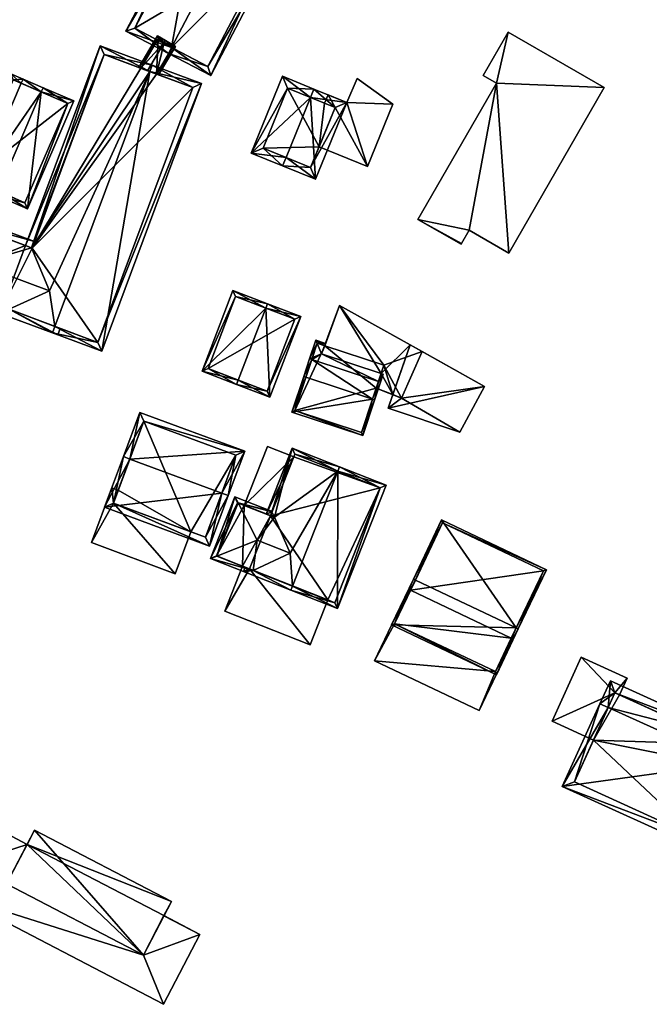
# Model space of a CAD drawing. Header units: inches. Extents: x 2685601 to 2690022, y 1235992 to 1239010.
# Tile 164 of 256: x 2689470 to 2689539, y 1236715 to 1236823. Entities that reach past the tile are written whole.
import ezdxf

# ---------------------------------------------------------------- set-up
doc = ezdxf.new("R2010")
doc.units = ezdxf.units.IN
doc.header["$MEASUREMENT"] = 0
doc.layers.add('Gebaeude Einzelhaus', color=10, linetype='Continuous')

msp = doc.modelspace()

# ---------------------------------------------------------------- meshes
at = {"layer": 'Gebaeude Einzelhaus'}
mesh = msp.add_polyface(dxfattribs=at)
corners = [(2689491.256, 1236816.764, 421.835), (2689498.356, 1236830.329, 421.835), (2689497.691, 1236830.677, 422.384), (2689486.953, 1236819.862, 425.674), (2689493.706, 1236832.763, 425.675), (2689486.606, 1236819.198, 425.674), (2689489.688, 1236834.866, 422.38), (2689489.024, 1236835.214, 421.835), (2689481.924, 1236821.648, 421.835), (2689490.94, 1236817.776, 422.383), (2689482.936, 1236821.964, 422.38), (2689489.688, 1236834.866, 421.835), (2689491.234, 1236839.436, 419.701), (2689497.691, 1236830.677, 421.835), (2689500.568, 1236834.551, 419.701), (2689499.555, 1236834.235, 420.037), (2689491.55, 1236838.424, 420.037), (2689489.688, 1236834.866, 412.621), (2689482.936, 1236821.964, 412.621), (2689490.94, 1236817.776, 412.621), (2689497.691, 1236830.677, 412.621), (2689499.555, 1236834.235, 412.621), (2689491.55, 1236838.424, 412.621)]
mesh.append_faces([[corners[k] for k in face] for face in [(13, 15, 1), (7, 16, 11), (15, 16, 12), (12, 16, 7), (1, 15, 14), (14, 15, 12), (14, 13, 1), (14, 12, 13), (13, 12, 11), (11, 12, 7), (3, 9, 5), (10, 3, 5), (8, 10, 5), (7, 10, 8), (6, 10, 7), (1, 9, 2), (5, 9, 0), (0, 9, 1), (6, 3, 4), (6, 8, 3), (3, 8, 5), (6, 7, 8), (0, 3, 5), (0, 2, 3), (3, 2, 4), (0, 1, 2)]], dxfattribs={"color": 13})
mesh.append_faces([[corners[k] for k in face] for face in [(20, 17, 22), (20, 22, 21), (11, 16, 17), (17, 16, 22), (16, 15, 22), (22, 15, 21), (15, 20, 21), (15, 13, 20), (17, 20, 18), (18, 20, 19), (19, 13, 9), (9, 13, 2), (19, 20, 13), (3, 10, 9), (9, 10, 19), (19, 10, 18), (11, 10, 6), (11, 18, 10), (11, 17, 18), (4, 11, 6), (2, 13, 4), (4, 13, 11)]], dxfattribs={"color": 41})
mesh = msp.add_polyface(dxfattribs=at)
corners = [(2689487.379, 1236819.966, 420.511), (2689486.28, 1236820.619, 421.396), (2689486.152, 1236820.404, 421.396), (2689485.293, 1236816.943, 420.684), (2689484.314, 1236817.308, 421.396), (2689485.531, 1236816.854, 420.511), (2689483.58, 1236817.582, 420.727), (2689485.403, 1236821.14, 420.511), (2689483.343, 1236817.671, 420.511), (2689487.036, 1236819.879, 420.684), (2689485.49, 1236820.798, 420.727), (2689485.49, 1236820.798, 409.469), (2689487.036, 1236819.879, 409.469), (2689483.58, 1236817.582, 409.469), (2689485.293, 1236816.943, 409.469)]
mesh.append_faces([[corners[k] for k in face] for face in [(1, 10, 7), (7, 10, 8), (8, 10, 6), (1, 2, 10), (0, 9, 1), (1, 9, 2), (0, 5, 9), (9, 5, 3), (2, 6, 4), (1, 7, 2), (2, 7, 6), (6, 7, 8), (0, 3, 5), (0, 2, 3), (3, 2, 4), (0, 1, 2)]], dxfattribs={"color": 13})
mesh.append_faces([[corners[k] for k in face] for face in [(12, 14, 11), (11, 14, 13), (12, 9, 14), (14, 9, 3), (6, 10, 13), (13, 10, 11), (2, 9, 10), (10, 9, 11), (11, 9, 12)]], dxfattribs={"color": 41})
mesh = msp.add_polyface(dxfattribs=at)
corners = [(2689523.861, 1236821.518, 427.434), (2689521.12, 1236816.769, 427.434), (2689522.571, 1236815.93, 427.434), (2689519.569, 1236799.806, 427.434), (2689513.958, 1236801.005, 427.434), (2689523.899, 1236797.308, 427.434), (2689534.37, 1236815.451, 427.434), (2689518.744, 1236798.376, 427.434), (2689518.686, 1236798.276, 427.434), (2689521.12, 1236816.769, 412.454), (2689523.861, 1236821.518, 412.454), (2689522.571, 1236815.93, 412.454), (2689513.958, 1236801.005, 412.454), (2689518.686, 1236798.276, 412.454), (2689518.744, 1236798.376, 412.454), (2689519.569, 1236799.806, 412.454), (2689523.899, 1236797.308, 412.454), (2689534.37, 1236815.451, 412.454)]
mesh.append_faces([[corners[k] for k in face] for face in [(3, 4, 7), (7, 4, 8), (0, 2, 6), (6, 2, 5), (5, 2, 3), (3, 2, 4), (0, 1, 2)]], dxfattribs={"color": 13})
mesh.append_faces([[corners[k] for k in face] for face in [(15, 11, 16), (16, 11, 17), (17, 11, 10), (10, 11, 9), (13, 12, 14), (14, 12, 15), (15, 12, 11), (0, 6, 10), (10, 6, 17), (6, 5, 17), (17, 5, 16), (5, 3, 16), (16, 3, 15), (3, 7, 15), (15, 7, 14), (7, 8, 14), (14, 8, 13), (8, 4, 13), (13, 4, 12), (4, 2, 12), (12, 2, 11), (2, 1, 11), (11, 1, 9), (1, 0, 9), (9, 0, 10)]], dxfattribs={"color": 41})
mesh = msp.add_polyface(dxfattribs=at)
corners = [(2689471.601, 1236797.882, 421.338), (2689479.131, 1236820.044, 420.768), (2689470.947, 1236798.126, 420.768), (2689484.574, 1236817.211, 425.744), (2689484.836, 1236817.914, 425.744), (2689473.553, 1236793.166, 424.18), (2689474.142, 1236789.273, 425.744), (2689469.137, 1236791.142, 421.379), (2689468.175, 1236790.701, 420.768), (2689468.437, 1236791.404, 420.768), (2689473.88, 1236788.571, 425.744), (2689479.288, 1236786.551, 420.768), (2689490.245, 1236815.894, 420.768), (2689479.571, 1236819.079, 421.381), (2689471.65, 1236797.864, 421.381), (2689478.848, 1236787.516, 421.414), (2689489.28, 1236815.454, 421.415), (2689463.469, 1236800.903, 421.349), (2689471.912, 1236798.566, 420.768), (2689463.034, 1236801.881, 420.768), (2689471.65, 1236797.864, 421.338), (2689465.59, 1236796.14, 424.18), (2689474.484, 1236788.345, 420.768), (2689474.746, 1236789.048, 421.379), (2689460.999, 1236794.181, 421.379), (2689459.999, 1236793.754, 420.768), (2689463.474, 1236800.916, 421.339), (2689460.964, 1236794.194, 421.349), (2689468.437, 1236791.403, 409.469), (2689478.848, 1236787.516, 409.469), (2689489.28, 1236815.454, 409.469), (2689484.314, 1236817.308, 421.396), (2689483.58, 1236817.582, 420.727), (2689479.571, 1236819.079, 409.469), (2689485.293, 1236816.943, 420.684), (2689485.293, 1236816.943, 409.469), (2689483.58, 1236817.582, 409.469), (2689471.65, 1236797.864, 409.469), (2689470.947, 1236798.126, 409.469), (2689463.474, 1236800.916, 409.469), (2689460.964, 1236794.194, 409.469)]
mesh.append_faces([[corners[k] for k in face] for face in [(8, 7, 22), (22, 7, 23), (25, 24, 8), (8, 24, 7), (25, 27, 24), (19, 17, 25), (25, 17, 27), (19, 26, 17), (19, 18, 26), (26, 18, 0), (0, 18, 20), (17, 24, 21), (19, 25, 17), (17, 25, 24), (8, 24, 25), (8, 21, 24), (8, 7, 21), (21, 7, 5), (8, 22, 7), (7, 22, 23), (0, 21, 5), (0, 17, 21), (20, 18, 0), (0, 18, 17), (17, 18, 19), (12, 16, 4), (4, 16, 3), (10, 15, 11), (11, 15, 12), (12, 15, 16), (10, 6, 15), (7, 8, 9), (7, 10, 8), (7, 6, 10), (4, 13, 1), (1, 13, 2), (2, 13, 0), (0, 13, 14), (4, 3, 13), (3, 12, 4), (10, 11, 6), (6, 11, 3), (3, 11, 12), (6, 7, 10), (10, 7, 8), (8, 7, 9), (3, 5, 6), (6, 5, 7), (3, 0, 5), (4, 1, 3), (3, 1, 0), (0, 1, 2)]], dxfattribs={"color": 13})
mesh.append_faces([[corners[k] for k in face] for face in [(38, 40, 39), (38, 28, 40), (27, 9, 24), (24, 9, 7), (27, 40, 9), (9, 40, 28), (17, 26, 27), (27, 26, 40), (40, 26, 39), (0, 2, 26), (26, 2, 39), (39, 2, 38), (28, 37, 29), (29, 37, 30), (30, 37, 35), (35, 37, 36), (36, 37, 33), (28, 38, 37), (20, 0, 14), (20, 2, 0), (20, 37, 2), (2, 37, 38), (13, 20, 14), (13, 33, 20), (20, 33, 37), (33, 32, 36), (34, 30, 35), (34, 16, 30), (31, 3, 34), (34, 3, 16), (33, 13, 32), (32, 13, 31), (31, 13, 3), (16, 15, 30), (30, 15, 29), (7, 15, 6), (7, 29, 15), (7, 28, 29), (7, 9, 28)]], dxfattribs={"color": 41})
mesh = msp.add_polyface(dxfattribs=at)
corners = [(2689472.666, 1236814.981, 421.336), (2689471.138, 1236802.173, 418.493), (2689476.233, 1236813.988, 418.493), (2689467.967, 1236804.085, 421.336), (2689467.769, 1236803.625, 421.336), (2689472.864, 1236815.44, 421.336), (2689470.668, 1236816.386, 419.251), (2689470.47, 1236815.928, 419.251), (2689465.772, 1236805.032, 419.251), (2689465.574, 1236804.573, 419.251), (2689469.336, 1236816.961, 418.493), (2689464.241, 1236805.146, 418.493), (2689475.575, 1236813.726, 418.881), (2689469.598, 1236816.304, 418.755), (2689464.899, 1236805.408, 418.754), (2689470.876, 1236802.83, 418.881), (2689475.575, 1236813.726, 410.539), (2689469.598, 1236816.304, 410.539), (2689464.899, 1236805.408, 410.539), (2689470.876, 1236802.83, 410.539)]
mesh.append_faces([[corners[k] for k in face] for face in [(1, 15, 12), (3, 15, 4), (4, 15, 1), (8, 3, 9), (14, 8, 9), (9, 3, 4), (11, 14, 9), (13, 14, 10), (10, 14, 11), (7, 13, 6), (0, 7, 6), (6, 13, 10), (12, 0, 5), (5, 0, 6), (1, 12, 2), (2, 12, 5), (8, 11, 9), (6, 10, 7), (7, 10, 8), (8, 10, 11), (3, 9, 4), (0, 8, 3), (3, 8, 9), (0, 7, 8), (5, 6, 0), (0, 6, 7), (0, 2, 5), (4, 1, 3), (3, 1, 0), (0, 1, 2)]], dxfattribs={"color": 13})
mesh.append_faces([[corners[k] for k in face] for face in [(16, 19, 18), (16, 18, 17), (12, 19, 16), (15, 19, 12), (3, 19, 15), (18, 19, 8), (8, 19, 3), (14, 18, 8), (17, 18, 14), (13, 17, 14), (16, 17, 7), (7, 17, 13), (0, 16, 7), (12, 16, 0)]], dxfattribs={"color": 41})
mesh = msp.add_polyface(dxfattribs=at)
corners = [(2689499.495, 1236807.806, 422.049), (2689495.688, 1236808.278, 418.825), (2689499.118, 1236806.88, 422.049), (2689502.168, 1236814.366, 422.049), (2689499.116, 1236816.69, 418.825), (2689502.546, 1236815.293, 422.049), (2689506.168, 1236813.816, 418.825), (2689502.739, 1236805.405, 418.825), (2689496.991, 1236808.826, 419.695), (2689499.665, 1236815.386, 419.696), (2689502.19, 1236806.709, 419.65), (2689504.864, 1236813.268, 419.65), (2689503.724, 1236813.733, 418.664), (2689499.665, 1236815.386, 412.244), (2689504.864, 1236813.268, 418.664), (2689503.724, 1236813.733, 412.244), (2689496.991, 1236808.826, 412.244), (2689502.19, 1236806.709, 412.244), (2689503.113, 1236808.973, 418.664), (2689503.113, 1236808.973, 412.244), (2689504.864, 1236813.268, 412.244)]
mesh.append_faces([[corners[k] for k in face] for face in [(3, 9, 5), (11, 3, 5), (5, 9, 4), (6, 10, 11), (6, 11, 5), (7, 10, 6), (0, 10, 2), (8, 0, 2), (2, 10, 7), (9, 8, 1), (4, 9, 1), (1, 8, 2), (7, 0, 2), (7, 3, 0), (7, 6, 3), (3, 6, 5), (4, 3, 5), (4, 1, 3), (3, 1, 0), (0, 1, 2)]], dxfattribs={"color": 13})
mesh.append_faces([[corners[k] for k in face] for face in [(15, 19, 13), (13, 19, 16), (16, 19, 17), (15, 20, 19), (11, 18, 14), (18, 17, 19), (11, 10, 18), (18, 10, 17), (10, 16, 17), (0, 8, 10), (10, 8, 16), (8, 13, 16), (8, 9, 13), (13, 12, 15), (12, 11, 14), (12, 3, 11), (13, 9, 12), (12, 9, 3)]], dxfattribs={"color": 41})
mesh = msp.add_polyface(dxfattribs=at)
corners = [(2689506.168, 1236813.816, 418.664), (2689511.2, 1236813.625, 418.664), (2689507.298, 1236816.435, 418.664), (2689508.421, 1236806.809, 418.664), (2689504.864, 1236813.268, 418.664), (2689504.101, 1236814.659, 418.664), (2689503.724, 1236813.733, 418.664), (2689503.113, 1236808.973, 418.664), (2689504.101, 1236814.659, 412.244), (2689506.168, 1236813.816, 412.244), (2689503.724, 1236813.733, 412.244), (2689503.113, 1236808.973, 412.244), (2689508.421, 1236806.809, 412.244), (2689511.2, 1236813.625, 412.244), (2689507.298, 1236816.435, 412.244), (2689504.864, 1236813.268, 412.244)]
mesh.append_faces([[corners[k] for k in face] for face in [(3, 4, 7), (4, 5, 6), (3, 0, 4), (4, 0, 5), (3, 1, 0), (0, 1, 2)]], dxfattribs={"color": 13})
mesh.append_faces([[corners[k] for k in face] for face in [(9, 15, 8), (8, 15, 10), (9, 12, 15), (15, 12, 11), (9, 13, 12), (9, 14, 13), (0, 2, 9), (9, 2, 14), (2, 1, 14), (14, 1, 13), (1, 3, 13), (13, 3, 12), (12, 3, 11), (11, 3, 7), (6, 5, 10), (10, 5, 8), (5, 0, 8), (8, 0, 9)]], dxfattribs={"color": 41})
mesh = msp.add_polyface(dxfattribs=at)
corners = [(2689497.274, 1236791.28, 421.285), (2689501.106, 1236790.348, 418.63), (2689497.453, 1236791.746, 421.285), (2689497.721, 1236781.513, 418.63), (2689494.247, 1236783.38, 421.285), (2689494.068, 1236782.913, 421.285), (2689493.681, 1236793.193, 418.63), (2689490.296, 1236784.358, 418.63), (2689500.46, 1236790.06, 418.97), (2689497.434, 1236782.159, 418.969), (2689493.969, 1236792.546, 418.959), (2689490.943, 1236784.645, 418.96), (2689500.46, 1236790.06, 409.604), (2689493.969, 1236792.546, 409.604), (2689490.943, 1236784.645, 409.604), (2689497.434, 1236782.159, 409.604)]
mesh.append_faces([[corners[k] for k in face] for face in [(4, 9, 5), (11, 4, 5), (5, 9, 3), (10, 11, 7), (7, 11, 5), (6, 10, 7), (0, 10, 2), (8, 0, 2), (2, 10, 6), (1, 9, 8), (3, 9, 1), (1, 8, 2), (0, 7, 4), (4, 7, 5), (2, 6, 0), (0, 6, 7), (3, 4, 5), (3, 0, 4), (3, 1, 0), (0, 1, 2)]], dxfattribs={"color": 13})
mesh.append_faces([[corners[k] for k in face] for face in [(12, 15, 14), (12, 14, 13), (9, 15, 12), (9, 12, 8), (4, 15, 9), (14, 15, 11), (11, 15, 4), (13, 14, 10), (10, 14, 11), (12, 13, 10), (0, 12, 10), (8, 12, 0)]], dxfattribs={"color": 41})
mesh = msp.add_polyface(dxfattribs=at)
corners = [(2689509.906, 1236784.1, 418.263), (2689513.099, 1236787.236, 418.263), (2689505.365, 1236791.556, 418.263), (2689511.206, 1236781.787, 418.263), (2689503.399, 1236786.248, 418.263), (2689509.379, 1236782.506, 418.263), (2689510.692, 1236780.308, 420.389), (2689521.252, 1236782.681, 420.389), (2689513.099, 1236787.236, 420.389), (2689518.533, 1236777.681, 420.389), (2689511.206, 1236781.787, 409.514), (2689512.163, 1236781.41, 409.514), (2689509.379, 1236782.506, 411.45), (2689509.379, 1236782.506, 409.514), (2689512.163, 1236781.41, 418.263), (2689514.406, 1236786.506, 418.263), (2689514.406, 1236786.506, 409.514), (2689505.365, 1236791.556, 409.514), (2689503.734, 1236787.152, 417.877), (2689503.734, 1236787.152, 409.514), (2689510.208, 1236785.015, 409.514), (2689510.692, 1236780.308, 409.514), (2689518.533, 1236777.681, 409.514), (2689521.252, 1236782.681, 409.514)]
mesh.append_faces([[corners[k] for k in face] for face in [(9, 7, 6), (6, 7, 8), (3, 0, 5), (0, 2, 4), (3, 1, 0), (0, 1, 2)]], dxfattribs={"color": 13})
mesh.append_faces([[corners[k] for k in face] for face in [(10, 11, 21), (21, 11, 22), (22, 11, 23), (23, 11, 16), (7, 15, 8), (8, 15, 1), (7, 23, 15), (15, 23, 16), (7, 9, 23), (23, 9, 22), (9, 6, 22), (22, 6, 21), (21, 3, 10), (3, 8, 1), (21, 6, 3), (3, 6, 8), (10, 20, 11), (11, 20, 16), (16, 20, 17), (17, 20, 19), (10, 13, 20), (18, 17, 19), (4, 2, 18), (18, 2, 17), (1, 17, 2), (1, 16, 17), (1, 15, 16), (3, 12, 14), (12, 3, 5), (10, 12, 13), (10, 11, 12)]], dxfattribs={"color": 41})
mesh = msp.add_polyface(dxfattribs=at)
corners = [(2689509.619, 1236783.231, 418.63), (2689509.855, 1236783.153, 418.63), (2689510.142, 1236784.022, 418.263), (2689509.906, 1236784.1, 418.263), (2689503.399, 1236786.248, 418.263), (2689502.746, 1236787.743, 417.776), (2689503.734, 1236787.152, 417.877), (2689502.078, 1236785.721, 418.63), (2689502.316, 1236785.642, 418.63), (2689503.821, 1236787.388, 417.776), (2689501.434, 1236783.769, 420.764), (2689501.671, 1236783.691, 420.764), (2689508.973, 1236781.278, 420.764), (2689509.21, 1236781.2, 420.764), (2689500.146, 1236779.873, 417.776), (2689507.924, 1236777.304, 417.776), (2689502.905, 1236787.426, 417.877), (2689500.463, 1236780.031, 417.958), (2689507.765, 1236777.62, 417.958), (2689502.905, 1236787.426, 409.514), (2689503.734, 1236787.152, 409.514), (2689500.463, 1236780.031, 409.514), (2689507.765, 1236777.62, 409.514), (2689509.379, 1236782.506, 418.263), (2689509.379, 1236782.506, 411.45), (2689509.379, 1236782.506, 409.514), (2689510.208, 1236785.015, 409.514)]
mesh.append_faces([[corners[k] for k in face] for face in [(13, 0, 1), (13, 12, 0), (15, 18, 13), (13, 18, 12), (10, 17, 14), (14, 17, 15), (15, 17, 18), (10, 11, 17), (7, 8, 10), (10, 8, 11), (1, 0, 2), (2, 0, 3), (9, 16, 5), (5, 16, 7), (7, 16, 8), (9, 6, 16), (12, 15, 13), (10, 14, 11), (11, 14, 12), (12, 14, 15), (0, 13, 1), (8, 12, 0), (0, 12, 13), (8, 11, 12), (7, 10, 8), (8, 10, 11), (5, 6, 9), (0, 4, 8), (8, 4, 7), (7, 4, 5), (5, 4, 6), (0, 3, 4), (0, 2, 3), (0, 1, 2)]], dxfattribs={"color": 13})
mesh.append_faces([[corners[k] for k in face] for face in [(20, 21, 19), (20, 25, 21), (21, 25, 22), (20, 26, 25), (24, 22, 25), (23, 18, 24), (24, 18, 22), (23, 12, 18), (3, 0, 23), (23, 0, 12), (18, 17, 22), (22, 17, 21), (8, 17, 11), (8, 21, 17), (8, 19, 21), (8, 16, 19), (19, 6, 20), (19, 16, 6)]], dxfattribs={"color": 41})
mesh = msp.add_polyface(dxfattribs=at)
corners = [(2689492.458, 1236770.986, 421.468), (2689491.108, 1236765.188, 418.055), (2689493.161, 1236770.725, 421.468), (2689479.613, 1236769.453, 418.055), (2689482.37, 1236774.729, 421.468), (2689481.666, 1236774.99, 421.468), (2689494.961, 1236775.576, 418.244), (2689483.466, 1236779.841, 418.244), (2689490.665, 1236766.153, 418.489), (2689480.578, 1236769.895, 418.489), (2689493.998, 1236775.134, 418.711), (2689483.909, 1236778.878, 418.711), (2689483.909, 1236778.878, 407.111), (2689493.998, 1236775.134, 407.111), (2689481.104, 1236771.313, 412.556), (2689481.104, 1236771.313, 407.111), (2689480.578, 1236769.895, 412.556), (2689489.054, 1236766.751, 412.556), (2689490.665, 1236766.153, 407.111), (2689489.054, 1236766.751, 407.111), (2689480.578, 1236769.895, 407.111)]
mesh.append_faces([[corners[k] for k in face] for face in [(4, 9, 5), (11, 4, 5), (5, 9, 3), (7, 11, 5), (10, 11, 6), (6, 11, 7), (8, 0, 2), (2, 0, 10), (2, 10, 6), (9, 8, 1), (3, 9, 1), (1, 8, 2), (4, 7, 5), (2, 6, 0), (0, 6, 4), (4, 6, 7), (3, 4, 5), (3, 0, 4), (3, 1, 0), (0, 1, 2)]], dxfattribs={"color": 13})
mesh.append_faces([[corners[k] for k in face] for face in [(13, 19, 12), (12, 19, 15), (15, 19, 20), (13, 18, 19), (10, 8, 13), (13, 8, 18), (10, 0, 8), (18, 17, 19), (17, 9, 16), (18, 8, 17), (17, 8, 9), (9, 14, 16), (14, 12, 15), (14, 11, 12), (9, 4, 14), (14, 4, 11), (11, 10, 12), (12, 10, 13)]], dxfattribs={"color": 41})
mesh = msp.add_polyface(dxfattribs=at)
corners = [(2689505.189, 1236773.406, 421.16), (2689505.128, 1236758.328, 416.419), (2689510.471, 1236771.858, 416.419), (2689500.213, 1236760.806, 421.16), (2689500.029, 1236760.341, 421.16), (2689505.373, 1236773.871, 421.16), (2689497.79, 1236768.515, 416.843), (2689500.178, 1236775.923, 416.419), (2689497.325, 1236768.699, 416.419), (2689498.213, 1236768.348, 417.229), (2689499.955, 1236764.411, 419.833), (2689495.875, 1236762.519, 417.202), (2689494.834, 1236762.393, 416.419), (2689495.483, 1236762.674, 416.844), (2689495.018, 1236762.858, 416.419), (2689504.846, 1236758.976, 416.852), (2689509.823, 1236771.576, 416.851), (2689500.459, 1236775.274, 416.843), (2689497.954, 1236768.932, 416.843), (2689509.823, 1236771.576, 406.657), (2689500.459, 1236775.274, 406.657), (2689500.336, 1236774.963, 414.523), (2689500.336, 1236774.963, 406.657), (2689497.79, 1236768.515, 414.523), (2689504.08, 1236759.279, 412.627), (2689504.846, 1236758.976, 406.657), (2689495.483, 1236762.674, 412.627), (2689504.08, 1236759.279, 406.657), (2689497.79, 1236768.515, 406.657), (2689495.483, 1236762.674, 406.657)]
mesh.append_faces([[corners[k] for k in face] for face in [(4, 11, 3), (4, 12, 11), (11, 12, 13), (13, 12, 14), (8, 18, 6), (5, 17, 7), (7, 17, 8), (8, 17, 18), (5, 0, 17), (2, 16, 5), (5, 16, 0), (15, 4, 3), (2, 1, 16), (16, 1, 15), (15, 1, 4), (12, 13, 14), (3, 11, 4), (4, 11, 12), (12, 11, 13), (0, 10, 3), (3, 10, 11), (0, 9, 10), (5, 7, 0), (0, 7, 9), (9, 7, 6), (6, 7, 8), (0, 2, 5), (4, 1, 3), (3, 1, 0), (0, 1, 2)]], dxfattribs={"color": 13})
mesh.append_faces([[corners[k] for k in face] for face in [(28, 27, 29), (22, 19, 28), (28, 19, 27), (27, 19, 25), (22, 20, 19), (16, 25, 19), (16, 15, 25), (25, 24, 27), (24, 11, 26), (26, 11, 13), (25, 15, 24), (24, 15, 11), (11, 15, 3), (18, 23, 6), (18, 21, 23), (21, 20, 22), (18, 17, 21), (21, 17, 20), (17, 19, 20), (0, 16, 17), (17, 16, 19)]], dxfattribs={"color": 41})
mesh = msp.add_polyface(dxfattribs=at)
corners = [(2689494.92, 1236769.649, 414.523), (2689497.79, 1236768.515, 414.523), (2689500.336, 1236774.963, 414.523), (2689497.466, 1236776.096, 414.523), (2689500.336, 1236774.963, 406.657), (2689497.466, 1236776.096, 406.657), (2689494.92, 1236769.649, 406.657), (2689497.79, 1236768.515, 406.657)]
mesh.append_faces([[corners[k] for k in face] for face in [(0, 2, 3), (0, 1, 2)]], dxfattribs={"color": 13})
mesh.append_faces([[corners[k] for k in face] for face in [(7, 6, 4), (4, 6, 5), (5, 6, 3), (3, 6, 0), (2, 4, 3), (3, 4, 5)]], dxfattribs={"color": 41})
mesh = msp.add_polyface(dxfattribs=at)
corners = [(2689480.578, 1236769.895, 412.556), (2689478.169, 1236765.564, 412.556), (2689487.35, 1236762.158, 412.556), (2689480.399, 1236771.574, 412.556), (2689489.054, 1236766.751, 412.556), (2689481.104, 1236771.313, 412.556), (2689480.399, 1236771.574, 407.111), (2689481.104, 1236771.313, 407.111), (2689478.169, 1236765.564, 407.111), (2689487.35, 1236762.158, 407.111), (2689489.054, 1236766.751, 407.111), (2689480.578, 1236769.895, 407.111)]
mesh.append_faces([[corners[k] for k in face] for face in [(3, 0, 5), (0, 2, 4), (3, 1, 0), (0, 1, 2)]], dxfattribs={"color": 13})
mesh.append_faces([[corners[k] for k in face] for face in [(7, 11, 6), (6, 11, 8), (8, 11, 9), (9, 11, 10), (2, 10, 4), (2, 9, 10), (2, 1, 9), (9, 1, 8), (1, 3, 8), (8, 3, 6), (6, 5, 7), (6, 3, 5)]], dxfattribs={"color": 41})
mesh = msp.add_polyface(dxfattribs=at)
corners = [(2689495.875, 1236762.519, 417.202), (2689491.225, 1236763.818, 416.798), (2689500.029, 1236760.341, 416.798), (2689491.903, 1236764.088, 417.202), (2689500.213, 1236760.806, 417.202), (2689496.323, 1236765.845, 419.833), (2689499.955, 1236764.411, 419.833), (2689498.213, 1236768.348, 417.229), (2689494.243, 1236769.916, 417.229), (2689497.954, 1236768.932, 416.843), (2689497.974, 1236768.981, 416.798), (2689493.899, 1236770.59, 416.798), (2689494.18, 1236769.941, 417.177), (2689491.874, 1236764.099, 417.178), (2689494.92, 1236769.649, 414.523), (2689494.18, 1236769.941, 406.657), (2689497.79, 1236768.515, 416.843), (2689497.79, 1236768.515, 414.523), (2689494.92, 1236769.649, 406.657), (2689491.874, 1236764.099, 406.657), (2689495.483, 1236762.674, 416.844), (2689494.74, 1236762.967, 412.627), (2689494.74, 1236762.967, 406.657), (2689495.483, 1236762.674, 412.627), (2689497.79, 1236768.515, 406.657), (2689495.483, 1236762.674, 406.657)]
mesh.append_faces([[corners[k] for k in face] for face in [(1, 13, 3), (11, 12, 1), (1, 12, 13), (11, 8, 12), (8, 9, 7), (8, 10, 9), (8, 11, 10), (0, 1, 3), (4, 2, 0), (0, 2, 1), (11, 3, 8), (8, 3, 5), (11, 1, 3), (8, 10, 11), (8, 9, 10), (8, 7, 9), (8, 5, 7), (7, 5, 6), (3, 0, 5), (5, 0, 6), (0, 2, 4), (3, 1, 0), (0, 1, 2)]], dxfattribs={"color": 13})
mesh.append_faces([[corners[k] for k in face] for face in [(22, 24, 25), (19, 18, 22), (22, 18, 24), (19, 15, 18), (20, 21, 23), (21, 19, 22), (21, 13, 19), (20, 3, 21), (21, 3, 13), (20, 0, 3), (13, 12, 19), (19, 12, 15), (15, 14, 18), (14, 16, 17), (14, 8, 16), (16, 8, 7), (15, 12, 14), (14, 12, 8)]], dxfattribs={"color": 41})
mesh = msp.add_polyface(dxfattribs=at)
corners = [(2689524.721, 1236756.203, 421.705), (2689524.948, 1236756.095, 421.705), (2689528.034, 1236762.573, 418.008), (2689516.544, 1236768.048, 418.008), (2689513.683, 1236761.463, 421.705), (2689513.458, 1236761.57, 421.705), (2689511.068, 1236756.558, 417.913), (2689522.558, 1236751.081, 417.913), (2689516.663, 1236767.714, 418.137), (2689511.401, 1236756.675, 418.083), (2689522.44, 1236751.415, 418.084), (2689527.7, 1236762.454, 418.137), (2689524.182, 1236755.071, 412.561), (2689527.7, 1236762.454, 406.996), (2689524.182, 1236755.071, 406.996), (2689522.44, 1236751.415, 412.561), (2689516.663, 1236767.714, 406.996), (2689513.144, 1236760.332, 412.561), (2689513.144, 1236760.332, 406.996), (2689511.401, 1236756.675, 412.561), (2689522.44, 1236751.415, 406.996), (2689511.401, 1236756.675, 406.996)]
mesh.append_faces([[corners[k] for k in face] for face in [(11, 8, 2), (1, 10, 0), (0, 11, 1), (1, 11, 2), (9, 10, 7), (7, 10, 1), (6, 9, 7), (4, 9, 5), (8, 4, 5), (5, 9, 6), (2, 8, 3), (3, 8, 5), (0, 7, 1), (5, 6, 4), (4, 6, 0), (0, 6, 7), (0, 3, 4), (4, 3, 5), (0, 2, 3), (0, 1, 2)]], dxfattribs={"color": 13})
mesh.append_faces([[corners[k] for k in face] for face in [(14, 18, 13), (13, 18, 16), (14, 21, 18), (14, 20, 21), (10, 9, 15), (15, 9, 19), (9, 17, 19), (17, 16, 18), (17, 8, 16), (9, 4, 17), (17, 4, 8), (8, 11, 16), (16, 11, 13), (12, 10, 15), (12, 0, 10), (12, 11, 0), (14, 13, 12), (12, 13, 11)]], dxfattribs={"color": 41})
mesh = msp.add_polyface(dxfattribs=at)
corners = [(2689495.483, 1236762.674, 412.627), (2689492.801, 1236758.058, 412.627), (2689502.141, 1236754.369, 412.627), (2689494.74, 1236762.967, 412.627), (2689504.08, 1236759.279, 412.627), (2689492.801, 1236758.058, 406.657), (2689494.74, 1236762.967, 406.657), (2689502.141, 1236754.369, 406.657), (2689504.08, 1236759.279, 406.657), (2689495.483, 1236762.674, 406.657)]
mesh.append_faces([[corners[k] for k in face] for face in [(0, 2, 4), (3, 1, 0), (0, 1, 2)]], dxfattribs={"color": 13})
mesh.append_faces([[corners[k] for k in face] for face in [(7, 9, 8), (7, 5, 9), (9, 5, 6), (7, 8, 2), (2, 8, 4), (2, 1, 7), (7, 1, 5), (6, 5, 3), (3, 5, 1)]], dxfattribs={"color": 41})
mesh = msp.add_polyface(dxfattribs=at)
corners = [(2689522.44, 1236751.415, 412.561), (2689509.19, 1236752.616, 412.561), (2689520.681, 1236747.14, 412.561), (2689511.401, 1236756.675, 412.561), (2689512.919, 1236760.439, 412.561), (2689524.409, 1236754.963, 412.561), (2689524.182, 1236755.071, 412.561), (2689513.144, 1236760.332, 412.561), (2689524.409, 1236754.963, 406.996), (2689524.182, 1236755.071, 406.996), (2689512.919, 1236760.439, 406.996), (2689513.144, 1236760.332, 406.996), (2689509.19, 1236752.616, 406.996), (2689520.681, 1236747.14, 406.996), (2689511.401, 1236756.675, 406.996), (2689522.44, 1236751.415, 406.996)]
mesh.append_faces([[corners[k] for k in face] for face in [(4, 3, 7), (0, 5, 6), (0, 2, 5), (4, 1, 3), (3, 1, 0), (0, 1, 2)]], dxfattribs={"color": 13})
mesh.append_faces([[corners[k] for k in face] for face in [(12, 15, 13), (13, 15, 8), (8, 15, 9), (11, 14, 10), (10, 14, 12), (12, 14, 15), (5, 2, 8), (8, 2, 13), (2, 1, 13), (13, 1, 12), (1, 4, 12), (12, 4, 10), (10, 7, 11), (10, 4, 7), (5, 8, 6), (6, 8, 9)]], dxfattribs={"color": 41})
mesh = msp.add_polyface(dxfattribs=at)
corners = [(2689535.548, 1236749.096, 413.59), (2689536.878, 1236750.694, 413.59), (2689531.84, 1236752.986, 413.59), (2689536.047, 1236748.869, 413.59), (2689528.654, 1236745.984, 413.59), (2689533.191, 1236743.918, 413.59), (2689531.84, 1236752.986, 406.457), (2689536.878, 1236750.694, 406.457), (2689528.654, 1236745.984, 406.457), (2689533.191, 1236743.918, 406.457), (2689536.047, 1236748.869, 406.457), (2689535.548, 1236749.096, 406.457)]
mesh.append_faces([[corners[k] for k in face] for face in [(0, 4, 5), (0, 2, 4), (3, 1, 0), (0, 1, 2)]], dxfattribs={"color": 13})
mesh.append_faces([[corners[k] for k in face] for face in [(6, 11, 8), (8, 11, 9), (6, 7, 11), (11, 7, 10), (7, 1, 10), (10, 1, 3), (8, 9, 4), (4, 9, 5), (4, 2, 8), (8, 2, 6), (2, 1, 6), (6, 1, 7)]], dxfattribs={"color": 41})
mesh = msp.add_polyface(dxfattribs=at)
corners = [(2689548.274, 1236741.363, 417.666), (2689529.775, 1236738.826, 414.443), (2689545.055, 1236731.873, 414.443), (2689534.816, 1236747.489, 417.666), (2689533.906, 1236747.903, 417.666), (2689549.185, 1236740.949, 417.666), (2689550.331, 1236743.468, 415.865), (2689535.051, 1236750.42, 415.865), (2689544.559, 1236733.198, 414.766), (2689549.006, 1236742.971, 416.517), (2689535.548, 1236749.096, 416.516), (2689531.1, 1236739.323, 414.767), (2689547.982, 1236743.437, 413.401), (2689549.006, 1236742.971, 413.401), (2689536.047, 1236748.869, 406.457), (2689547.982, 1236743.437, 406.457), (2689536.047, 1236748.869, 413.59), (2689535.548, 1236749.096, 413.59), (2689533.191, 1236743.918, 413.59), (2689531.1, 1236739.323, 406.457), (2689533.191, 1236743.918, 406.457), (2689544.559, 1236733.198, 406.457), (2689548.067, 1236740.908, 413.401), (2689548.067, 1236740.908, 406.457), (2689535.548, 1236749.096, 406.457), (2689549.006, 1236742.971, 406.457)]
mesh.append_faces([[corners[k] for k in face] for face in [(11, 8, 1), (3, 11, 4), (10, 3, 4), (4, 11, 1), (7, 10, 4), (9, 10, 6), (6, 10, 7), (8, 0, 5), (5, 0, 9), (5, 9, 6), (1, 8, 2), (2, 8, 5), (3, 7, 4), (5, 6, 0), (0, 6, 3), (3, 6, 7), (0, 2, 5), (4, 1, 3), (3, 1, 0), (0, 1, 2)]], dxfattribs={"color": 13})
mesh.append_faces([[corners[k] for k in face] for face in [(20, 21, 19), (20, 23, 21), (20, 15, 23), (23, 15, 25), (20, 14, 15), (20, 24, 14), (9, 22, 13), (22, 21, 23), (22, 8, 21), (9, 0, 22), (22, 0, 8), (8, 19, 21), (8, 11, 19), (19, 18, 20), (18, 3, 17), (17, 3, 10), (19, 11, 18), (18, 11, 3), (10, 16, 17), (10, 12, 16), (16, 12, 14), (14, 12, 15), (10, 9, 12), (12, 9, 13)]], dxfattribs={"color": 41})
mesh = msp.add_polyface(dxfattribs=at)
corners = [(2689483.861, 1236720.341, 412.644), (2689471.936, 1236734.034, 411.696), (2689468.871, 1236728.153, 412.644), (2689486.926, 1236726.223, 411.696), (2689463.188, 1236726.863, 410.937), (2689464.978, 1236730.501, 410.937), (2689458.288, 1236733.988, 410.937), (2689468.871, 1236728.153, 410.937), (2689471.123, 1236732.473, 410.937), (2689467.099, 1236734.57, 410.937), (2689451.803, 1236721.543, 410.937), (2689458.575, 1236718.014, 410.937), (2689483.861, 1236720.341, 410.937), (2689486.063, 1236714.941, 410.937), (2689490.056, 1236722.605, 410.937), (2689486.113, 1236724.66, 410.937), (2689471.936, 1236734.034, 403.035), (2689471.123, 1236732.473, 403.035), (2689486.112, 1236724.66, 410.937), (2689486.926, 1236726.223, 403.035), (2689486.112, 1236724.661, 403.035), (2689483.861, 1236720.341, 403.034), (2689468.871, 1236728.153, 403.035), (2689463.188, 1236726.863, 403.035), (2689458.575, 1236718.014, 403.034), (2689486.063, 1236714.941, 403.034), (2689490.056, 1236722.605, 403.035), (2689467.099, 1236734.57, 403.035), (2689464.978, 1236730.501, 403.035), (2689458.288, 1236733.988, 403.035), (2689451.803, 1236721.543, 403.034)]
mesh.append_faces([[corners[k] for k in face] for face in [(12, 14, 15), (12, 13, 14), (7, 4, 12), (12, 4, 13), (4, 10, 11), (4, 6, 10), (9, 5, 8), (8, 5, 7), (7, 5, 4), (4, 5, 6), (3, 1, 0), (0, 1, 2)]], dxfattribs={"color": 13})
mesh.append_faces([[corners[k] for k in face] for face in [(26, 21, 20), (22, 28, 17), (17, 28, 27), (21, 23, 22), (22, 23, 28), (28, 23, 29), (29, 23, 30), (30, 23, 24), (26, 25, 21), (21, 25, 23), (11, 10, 24), (24, 10, 30), (10, 6, 30), (30, 6, 29), (6, 5, 29), (29, 5, 28), (5, 9, 28), (28, 9, 27), (27, 8, 17), (27, 9, 8), (26, 15, 14), (26, 20, 15), (14, 13, 26), (26, 13, 25), (13, 4, 25), (25, 4, 23), (4, 11, 23), (23, 11, 24), (17, 21, 22), (17, 20, 21), (17, 19, 20), (17, 16, 19), (1, 3, 16), (16, 3, 19), (19, 18, 20), (18, 0, 12), (19, 3, 18), (18, 3, 0), (0, 2, 12), (12, 2, 7), (2, 8, 7), (8, 16, 17), (2, 1, 8), (8, 1, 16)]], dxfattribs={"color": 41})

doc.saveas('drawing.dxf')
